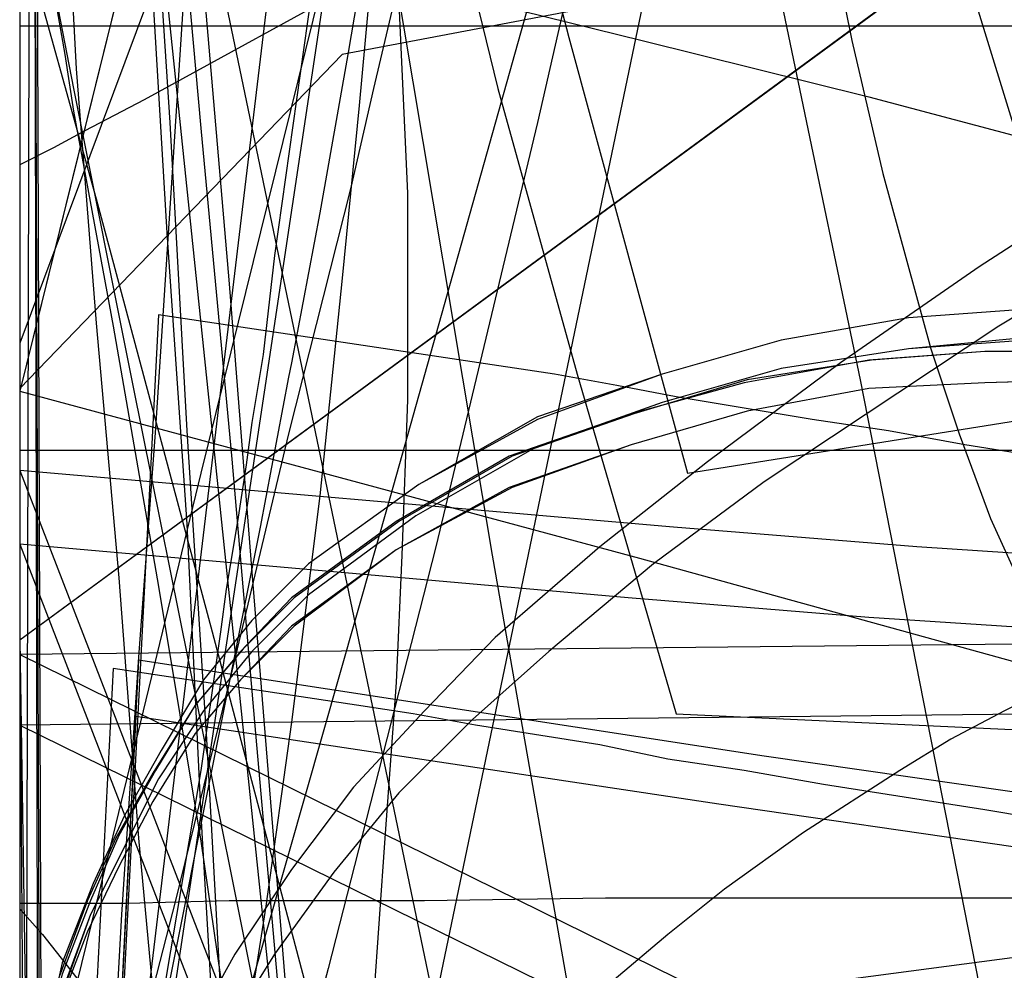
# Model space of a CAD drawing. Header units: millimetres. Extents: x 0 to 1298, y -1 to 755.
# Tile 153 of 179: x 0 to 35, y 72 to 105. Entities that reach past the tile are written whole.
import ezdxf

# ---------------------------------------------------------------- set-up
doc = ezdxf.new("R2010")
doc.units = ezdxf.units.MM
doc.layers.add('1', color=7, linetype='Continuous')

# ---------------------------------------------------------------- blocks, each defined once
blk = doc.blocks.new('PART002')
at = {"layer": '1'}
blk.add_lwpolyline([(0, 308.4), (0, 74), (3.8, 74), (7.4, 74.1), (14.3, 74.1), (20.7, 74.2), (38.2, 74.2), (49.2, 74.3), (76.7, 74.3), (91.1, 74.2), (105.8, 74.2), (135.8, 74), (166, 73.9), (185.4, 73.8), (204.5, 73.7), (223.5, 73.7), (279.8, 73.4)], dxfattribs=at)
blk = doc.blocks.new('PART004')
at = {"layer": '1'}
blk.add_lwpolyline([(15.3, 324), (0, 114.5), (28.1, 113.8), (28.3, 111.2), (28.5, 109), (29.4, 104.5), (30.5, 99.8), (32.2, 93.6), (33.2, 90.6), (34.3, 87.6), (36.3, 83.2), (38.6, 78.9), (41.3, 74.7), (42.8, 72.8), (44.4, 70.9)], dxfattribs=at)
blk = doc.blocks.new('PART009')
at = {"layer": '1'}
blk.add_lwpolyline([(195, 0), (195, 90), (0, 90), (0, 0)], close=True, dxfattribs=at)
blk = doc.blocks.new('PART010')
at = {"layer": '1'}
blk.add_lwpolyline([(108.3, 113.5), (97.6, 113.8), (87, 114.3), (76.3, 114.9), (67.8, 115.5), (59.4, 116.3), (45.2, 118.1), (37.5, 119.2), (33.7, 119.8), (29.9, 120.3), (9.9, 120.3), (0, 93.8), (0, 73.8), (0.8, 72.9), (1.6, 71.9), (3.3, 69.7)], dxfattribs=at)
blk = doc.blocks.new('PART012')
at = {"layer": '1'}
blk.add_lwpolyline([(251.4, 291.7), (195.7, 295.2), (145.5, 298.3), (127.4, 299.4), (109.2, 300.4), (91.1, 301.2), (80.7, 301.5), (73, 301.7), (57.8, 301.9), (42.4, 302), (31.8, 302.1), (21.1, 302.2), (10.7, 302.3), (5.7, 302.4), (0.8, 302.4), (0.2, 56.7), (0, 0), (81, 0), (295.2, 0)], dxfattribs=at)
blk = doc.blocks.new('PART013')
at = {"layer": '1'}
blk.add_lwpolyline([(54.1, 133.2), (0, 140.8), (29.3, 0.1), (81.9, 0)], close=True, dxfattribs=at)
blk = doc.blocks.new('PART014')
at = {"layer": '1'}
blk.add_lwpolyline([(3.2, 131.9), (3.9, 119.9), (4.6, 107.8), (5.2, 97.7), (5.9, 87.4), (6.4, 77.1), (7, 66.8), (7.6, 56.7), (8.2, 46.9), (8.7, 37.4), (9.2, 28.3), (17.3, 28), (25.2, 27.7), (40.5, 27.2), (59.2, 26.7), (78, 26.4), (87.8, 26.3), (103.5, 26.2), (128.9, 26.4), (154.2, 26.9), (179.5, 27.5)], dxfattribs=at)
blk = doc.blocks.new('PART015')
at = {"layer": '1'}
blk.add_lwpolyline([(36.3, 122.8), (34.3, 121.1), (32.2, 119.5), (30.1, 118), (25.4, 114.8), (20.5, 111.7), (16.5, 109.2), (12.4, 106.8), (4.4, 102.4), (2.3, 101.3), (1.2, 100.7), (0, 100.1), (0, 50.1), (11.4, 38.3), (255.3, 0)], dxfattribs=at)
blk = doc.blocks.new('PART016')
at = {"layer": '1'}
blk.add_lwpolyline([(26.2, 169.5), (13, 115.9), (6.4, 89.2), (3.2, 76), (0, 63)], dxfattribs=at)
blk = doc.blocks.new('PART017')
at = {"layer": '1'}
blk.add_lwpolyline([(20.7, 135.6), (25.2, 114.1), (29.7, 92.5), (33.9, 71.1), (36.3, 59), (38.5, 47.2), (40.6, 35.8), (41.7, 30.2), (42.7, 24.9), (43.7, 19.2), (44.8, 13.4), (45.4, 10.4), (46, 7.1), (46.7, 3.7), (47.3, 0), (85.7, 11.9), (91.8, 12.9), (97.7, 13.8), (103.4, 14.7), (109, 15.5)], dxfattribs=at)
blk = doc.blocks.new('PART019')
at = {"layer": '1'}
blk.add_lwpolyline([(86.4, 124), (75.5, 119.2), (64.7, 114.2), (54.1, 108.7), (43.8, 102.9), (33.9, 96.5), (29, 93.1), (24.3, 89.6), (20.5, 86.6), (16.8, 83.4), (14.3, 80.8), (11.8, 78.1), (9.6, 75.2), (7.6, 72.2), (6, 69.3)], dxfattribs=at)
blk = doc.blocks.new('PART021')
at = {"layer": '1'}
blk.add_lwpolyline([(13.3, 123.5), (13.2, 120.4), (12.9, 114.7), (12.7, 109.9), (12, 102.2), (11.4, 96.1), (10.6, 88.4), (9.6, 80.4), (8.7, 73.9), (7.8, 68.2), (6.4, 59.8), (5.4, 53.6), (4.9, 50.6), (4.4, 47.8), (1, 27.7), (72.1, 0), (155.4, 73.8), (149, 90), (147.6, 93.8), (145.4, 99.3), (141.4, 109.9), (139, 116.3), (136.8, 122.7)], dxfattribs=at)
blk = doc.blocks.new('PART022')
at = {"layer": '1'}
blk.add_lwpolyline([(4.2, 134.5), (5.1, 122.1), (6.3, 108.8), (7.4, 95.9), (8.2, 85.7), (9.4, 70.9)], dxfattribs=at)
blk = doc.blocks.new('PART023')
at = {"layer": '1'}
blk.add_lwpolyline([(162, 0), (162, 207.1), (0, 207.1), (0, 0)], close=True, dxfattribs=at)
blk = doc.blocks.new('PART024')
at = {"layer": '1'}
blk.add_lwpolyline([(80.1, 0), (80.1, 182), (0, 182), (0, 0)], close=True, dxfattribs=at)
blk = doc.blocks.new('PART025')
at = {"layer": '1'}
blk.add_lwpolyline([(248.5, 235.3), (234.2, 236.1), (219.9, 236.8), (188.7, 238.8), (170, 239.6), (151.3, 240), (115.7, 240.4), (97.4, 240.9), (88.2, 241.1), (70.5, 241.1), (61.7, 240.9), (24.9, 240.9), (0, 32.9), (29.7, 29.2), (39.1, 28.1), (59.6, 25.6), (88.7, 22.3), (117.9, 19.1), (168.3, 13.8), (217.6, 8.7), (237.1, 6.7), (246.8, 5.7)], dxfattribs=at)
blk = doc.blocks.new('PART026')
at = {"layer": '1'}
blk.add_lwpolyline([(3.9, 124.4), (4.6, 112.4), (5.3, 101.6), (5.9, 90.7), (6.6, 79.8), (7.2, 68.9), (7.8, 58.3), (8.4, 47.9), (9, 37.9), (9.2, 33), (9.5, 28.4), (14.4, 28.2), (19.7, 28), (30.6, 27.6), (37, 27.4), (43.3, 27.2), (64.1, 26.7), (84.9, 26.3), (105.9, 26.4), (126.8, 26.7), (147.8, 27.3), (168.7, 28)], dxfattribs=at)
blk = doc.blocks.new('PART027')
at = {"layer": '1'}
blk.add_lwpolyline([(105, 0), (105, 105), (0, 105), (0, 0)], close=True, dxfattribs=at)
blk = doc.blocks.new('PART028')
at = {"layer": '1'}
blk.add_lwpolyline([(103.2, 159.1), (0, 83.3), (0.1, 70.3), (112.5, 9.5), (130.1, 0), (133.9, 4.6), (137.3, 8.8), (141.1, 13), (143.3, 14.9), (145.6, 16.8), (150.3, 20.3), (155.5, 23.6), (159, 25.6), (162.6, 27.3)], dxfattribs=at)
blk = doc.blocks.new('PART029')
at = {"layer": '1'}
blk.add_lwpolyline([(30.4, 214.9), (27.3, 202.5), (24.3, 190), (21.2, 177.6), (18.1, 165.3), (15.2, 153.3), (13.3, 145.9), (11.5, 138.6), (9.7, 131.4), (7.9, 124), (6, 116.5), (4.1, 108.7), (0, 92.1), (21.9, 86.2), (44, 80.1), (65.5, 74.1), (87.1, 68.3), (99.6, 65.2), (112.2, 62.2), (137.2, 56.2), (160.3, 50.3), (171.9, 47.2)], dxfattribs=at)
blk = doc.blocks.new('PART030')
at = {"layer": '1'}
blk.add_lwpolyline([(70, 0), (70, 140), (0, 140), (0, 0)], close=True, dxfattribs=at)
blk = doc.blocks.new('PART031')
at = {"layer": '1'}
blk.add_lwpolyline([(2.6, 124.5), (2, 120.9), (1.8, 119.9), (1.6, 118.7), (1.3, 117.2), (0.9, 115.3), (0.5, 112.9), (0.3, 111.6), (0, 110.1), (7, 108.3), (14.3, 106.4), (22, 104.5), (30, 102.5), (38.3, 100.3), (46.9, 98.2), (55.6, 95.9), (64.5, 93.6), (82.7, 88.9), (101, 84.1), (119.3, 79.1)], dxfattribs=at)
blk = doc.blocks.new('PART032')
at = {"layer": '1'}
blk.add_lwpolyline([(0, 344.5), (0.1, 287.9), (0.7, 38.6), (26.4, 38.6), (34.5, 38.5), (45.4, 38.5), (56.5, 38.4), (79, 38.6), (95.1, 39.1), (111, 39.9), (126.9, 40.9), (142.7, 41.9), (167.3, 43.5), (191.8, 45.1), (219, 47.1), (246.2, 49), (267.4, 50.2), (288.6, 51.5), (309.8, 52.9), (320.5, 53.5), (331.1, 54), (346, 54.4), (360.8, 54.5), (385.1, 54.4)], dxfattribs=at)
blk = doc.blocks.new('PART033')
at = {"layer": '1'}
blk.add_lwpolyline([(70, 0), (70, 200), (0, 200), (0, 0)], close=True, dxfattribs=at)
blk = doc.blocks.new('PART034')
at = {"layer": '1'}
blk.add_lwpolyline([(70, 200), (0, 200), (0, 0), (70, 0)], close=True, dxfattribs=at)
blk = doc.blocks.new('PART037')
at = {"layer": '1'}
blk.add_lwpolyline([(249.9, 254), (221.8, 253.7), (193.7, 253.6), (165.4, 253.5), (136.6, 253.5), (114.1, 253.4), (91.6, 253.4), (80.6, 253.3), (38, 253.3), (32.4, 253.4), (20.6, 253.4), (14.2, 253.5), (3.8, 253.5), (0, 253.6), (0, 45.1), (13.5, 45.1), (20, 45.2), (84.6, 45.2), (118.6, 45.1), (154.5, 44.8), (190.2, 44.5), (238.2, 44.2), (284.3, 43.6)], dxfattribs=at)
blk = doc.blocks.new('PART038')
at = {"layer": '1'}
blk.add_lwpolyline([(250.7, 149.3), (11.4, 104), (0, 92.2), (0, 42.2)], dxfattribs=at)
blk = doc.blocks.new('PART039')
at = {"layer": '1'}
blk.add_lwpolyline([(26.3, 135.2), (19.7, 111.9), (13.1, 88.4), (6.5, 65.2)], dxfattribs=at)
blk = doc.blocks.new('PART040')
at = {"layer": '1'}
blk.add_lwpolyline([(54.2, 7.6), (81.9, 140.9), (29.3, 140.8), (0, 0)], close=True, dxfattribs=at)
blk = doc.blocks.new('PART042')
at = {"layer": '1'}
blk.add_lwpolyline([(250.1, 263.5), (0, 263.5), (0.2, 206.8), (0.9, 8.4), (5.3, 8.5), (10.2, 8.5), (15.3, 8.6), (20.6, 8.7), (37.1, 9), (42.5, 9.2), (51.2, 9.4), (59.7, 9.7), (77.9, 10.8), (80.8, 11), (96.1, 12.3), (114.5, 14.1), (132.8, 16), (173.3, 20.5), (218.2, 25.5), (253.2, 29.4)], dxfattribs=at)
blk = doc.blocks.new('PART043')
at = {"layer": '1'}
blk.add_lwpolyline([(0, 156), (15.2, 9.9), (25.8, 10.2), (36.8, 10.6), (47.9, 11), (59, 11.3), (74.7, 11.8), (94.6, 12.6), (95.6, 12.6), (113.7, 13.2), (132.8, 14), (152.5, 15), (172.2, 16.2)], dxfattribs=at)
blk = doc.blocks.new('PART045')
at = {"layer": '1'}
blk.add_lwpolyline([(97.6, 124.3), (88.3, 120.6), (79.1, 116.8), (69.9, 112.9), (60.8, 108.7), (51.9, 104.2), (43.1, 99.5), (34.6, 94.4), (26.3, 88.9), (22.4, 86), (18.7, 82.9), (16, 80.5), (13.4, 77.9), (11.1, 75.1), (9, 72.2), (7.2, 69.3)], dxfattribs=at)
blk = doc.blocks.new('PART046')
at = {"layer": '1'}
blk.add_lwpolyline([(108.1, 92.3), (98.2, 91.6), (82, 90.8), (75.2, 90.4), (71.8, 90.1), (68.4, 89.6), (64.7, 89.1), (60.9, 88.4), (56.9, 87.8), (53, 87), (49.4, 86.2), (45.8, 85.2), (42.5, 84.2), (40.8, 83.6), (39.2, 83), (34.8, 80.8), (32.9, 79.8), (31.1, 78.7), (27.7, 76.5), (24.9, 74.5), (22.9, 72.9), (21, 71.3)], dxfattribs=at)
blk = doc.blocks.new('PART047')
at = {"layer": '1'}
blk.add_lwpolyline([(80.2, 0), (80.2, 182), (0, 182), (0, 0)], close=True, dxfattribs=at)
blk = doc.blocks.new('PART048')
at = {"layer": '1'}
blk.add_lwpolyline([(4.3, 124.9), (5.3, 113.6), (6.4, 101.4), (7.5, 89.7), (8.3, 80.4), (9.5, 66.8)], dxfattribs=at)
blk = doc.blocks.new('PART049')
at = {"layer": '1'}
blk.add_lwpolyline([(0.9, 130.5), (1.1, 121.7), (1.5, 112.8), (2, 103.5), (2.7, 94.5), (3.5, 85.5), (4.2, 76.3), (4.9, 68.7)], dxfattribs=at)
blk = doc.blocks.new('PART050')
at = {"layer": '1'}
blk.add_lwpolyline([(18.3, 126.7), (16.1, 117.4), (13.8, 108.3), (12.5, 102.8), (11.7, 99.3), (9.5, 90.6), (7.5, 82.2), (5.5, 74.1), (3.5, 66.3)], dxfattribs=at)
blk = doc.blocks.new('PART051')
at = {"layer": '1'}
blk.add_lwpolyline([(10.5, 123.1), (11.3, 119), (12.4, 113.2), (13, 109.4), (13.4, 105.8), (13.7, 99.1), (13.7, 91.8), (13.5, 86.3), (13.3, 81.8), (12.9, 76.3), (12.5, 70.6), (12, 65.8), (11.6, 61.7), (10.9, 55.6), (10.3, 51), (7.5, 27.5), (78.1, 0), (153.6, 70.2)], dxfattribs=at)
blk = doc.blocks.new('PART052')
at = {"layer": '1'}
blk.add_lwpolyline([(169.8, 171), (157, 172.2), (141.5, 173.5), (126, 174.4), (111.3, 175), (96.7, 175.7), (81.6, 176.6), (66.4, 177.3), (54.8, 177.8), (43.3, 178.1), (37.6, 178.2), (32.1, 178.2), (26.7, 178.3), (21.6, 178.4), (0, 34.6), (24.9, 31), (39, 29), (49.8, 27.4), (74.2, 24.1), (98.6, 21), (140.8, 15.7), (182, 10.6)], dxfattribs=at)
blk = doc.blocks.new('PART053')
at = {"layer": '1'}
blk.add_lwpolyline([(103.3, 159.1), (0, 83.3), (0.2, 70.3), (112.6, 9.5), (130.2, 0), (133.9, 4.6), (137.4, 8.8), (139.2, 10.9), (141.2, 13), (145.7, 16.8), (150.4, 20.3), (155.5, 23.6), (159.1, 25.6), (162.7, 27.3)], dxfattribs=at)
blk = doc.blocks.new('PART054')
at = {"layer": '1'}
blk.add_lwpolyline([(7, 123.4), (6.4, 115.4), (4.8, 90.8), (4.2, 82.7), (3.6, 73.6), (2.6, 55.6)], dxfattribs=at)
blk = doc.blocks.new('PART055')
at = {"layer": '1'}
blk.add_lwpolyline([(261.6, 284.5), (0, 284.5), (0.2, 227.9), (0.9, 25.8), (9.5, 26), (17.8, 26.1), (34.3, 26.5), (52.6, 27.1), (71, 28.2), (84.2, 29.2), (97.3, 30.5), (123.5, 33.2), (143.7, 35.4), (163.9, 37.7), (186.4, 40.3), (208.8, 42.9), (226.2, 44.7), (243.7, 46.5)], dxfattribs=at)
blk = doc.blocks.new('PART057')
at = {"layer": '1'}
blk.add_lwpolyline([(0.9, 222.9), (2, 204), (3.4, 184.8), (5.2, 165.9), (9.9, 128.2), (13.2, 107.2), (16.7, 86.3), (21.3, 60), (44.7, 63.8), (58.6, 65.8), (72.2, 67.6), (79, 68.4), (85.9, 69), (99.7, 69.9), (113.6, 70.1), (125.5, 69.7), (137.2, 68.6), (142.9, 67.8), (148.6, 66.7), (154.2, 65.3), (156.8, 64.6), (159.4, 63.7), (164.7, 61.8)], dxfattribs=at)
blk = doc.blocks.new('PART059')
at = {"layer": '1'}
blk.add_lwpolyline([(231.3, 92.5), (37.7, 92.5), (34.1, 92.4), (30, 92.2), (25.7, 91.4), (21.6, 90.2), (17.3, 88.7), (13.3, 86.5), (9.6, 83.8), (7.8, 81.9), (6.2, 80), (4.7, 77.6), (3.5, 75.3), (2.4, 73), (1.4, 70.4), (0.8, 67.8), (0.3, 65.2), (0.1, 63), (0, 60.7), (0, 15), (0, 0), (269, 0)], dxfattribs=at)
blk = doc.blocks.new('PART060')
at = {"layer": '1'}
blk.add_lwpolyline([(0.1, 215.2), (52.3, 45.7), (62, 48.2), (93, 56.2), (108.6, 59.9), (124.4, 63.3), (140.3, 66.2), (156.6, 68.5), (166.3, 69.5)], dxfattribs=at)
blk = doc.blocks.new('PART061')
at = {"layer": '1'}
blk.add_lwpolyline([(107.4, 74.3), (105.2, 74.5), (97.3, 75.4), (89, 76.4), (80.7, 77.5), (78.4, 77.8), (3.5, 67.9)], dxfattribs=at)
blk = doc.blocks.new('PART063')
at = {"layer": '1'}
blk.add_lwpolyline([(268.9, 139.8), (26.9, 139.8), (21.6, 116.1), (18.3, 101.6), (14.7, 86.6), (12.1, 76.4), (10.9, 71.7), (6.8, 56.1), (2.6, 40.9), (0, 31.2), (174, 0)], dxfattribs=at)
blk = doc.blocks.new('PART067')
at = {"layer": '1'}
blk.add_lwpolyline([(114.7, 79.2), (105.4, 80.1), (95.8, 81.3), (86.1, 82.4), (76.1, 83.6), (74, 83.8), (73.1, 84), (70.7, 84.3), (69, 84.5), (66.7, 84.8), (57, 86.4), (51.6, 87.3), (45.4, 88.3), (39.1, 89.3), (33.4, 90.2), (30.7, 90.7), (28, 91.1), (23.2, 91.9), (21.1, 92.3), (18.9, 92.7), (4.9, 94.8), (0, 0)], dxfattribs=at)
blk = doc.blocks.new('PART071')
at = {"layer": '1'}
blk.add_lwpolyline([(174, 139.7), (0, 108.6), (2.7, 98.9), (6.8, 83.6), (10.9, 68.1), (12.1, 63.3), (14.7, 53.1), (18.3, 38.2), (21.6, 23.6), (26.9, 0), (268.9, 0)], dxfattribs=at)
blk = doc.blocks.new('PART072')
at = {"layer": '1'}
blk.add_lwpolyline([(245.1, 92.9), (240.7, 93.6), (236.5, 94), (35.6, 94), (31.4, 93.6), (26.9, 92.9), (22.7, 91.7), (18.2, 90.1), (14, 87.7), (10.2, 84.9), (8.2, 82.9), (6.5, 80.8), (4.9, 78.4), (2.5, 73.6), (1.5, 70.9), (0.8, 68.1), (0.3, 65.4), (0.1, 62.8), (0, 60.7), (0, 15), (0, 0), (272, 0)], dxfattribs=at)
blk = doc.blocks.new('PART073')
at = {"layer": '1'}
blk.add_lwpolyline([(231.3, 92.5), (37.8, 92.5), (34.1, 92.4), (30, 92.2), (25.7, 91.4), (21.6, 90.2), (17.4, 88.7), (13.3, 86.5), (9.7, 83.8), (7.8, 81.9), (6.2, 80), (4.7, 77.6), (3.5, 75.3), (2.4, 73), (1.4, 70.4), (0.8, 67.8), (0.3, 65.2), (0.2, 63), (0, 60.7), (0, 15), (0, 0), (269, 0)], dxfattribs=at)
blk = doc.blocks.new('PART074')
at = {"layer": '1'}
blk.add_lwpolyline([(245.1, 92.9), (240.7, 93.6), (236.5, 93.9), (232.8, 94), (39.3, 94), (35.6, 93.9), (31.4, 93.6), (26.9, 92.9), (22.7, 91.7), (18.2, 90.1), (14, 87.7), (10.2, 84.9), (8.2, 82.9), (6.5, 80.8), (4.9, 78.4), (2.5, 73.6), (1.5, 70.8), (0.8, 68.1), (0.3, 65.4), (0.1, 62.8), (0, 60.7), (0, 15), (0, 0), (272, 0)], dxfattribs=at)
blk = doc.blocks.new('PART075')
at = {"layer": '1'}
blk.add_lwpolyline([(70.9, 71.6), (61.6, 72.9), (54.5, 74), (53.3, 74.2), (52.2, 74.4), (45.6, 75.4), (40.7, 76.2), (34.1, 77.3), (28.4, 78.2), (25.6, 78.7), (22.9, 79.1), (20.5, 79.6), (16.1, 80.3), (13.9, 80.7), (11.9, 81), (3.3, 82.3), (1.4, 45.4)], dxfattribs=at)
blk = doc.blocks.new('PART078')
at = {"layer": '1'}
blk.add_lwpolyline([(91, 70.6), (80.5, 71.9), (78.3, 72.1), (76.3, 72.4), (74.2, 72.6), (64.6, 73.8), (59.1, 74.5), (48.3, 76), (36.7, 77.7), (26.3, 79.2), (4.2, 82.6), (0, 0.2)], dxfattribs=at)
blk = doc.blocks.new('PART079')
at = {"layer": '1'}
blk.add_lwpolyline([(169.1, 157.1), (0, 112.6), (1.9, 102.8), (4, 92.3), (6.3, 80.9), (8.5, 69.9), (9.5, 64.5), (9.6, 64), (10.6, 58.8), (11.6, 53.2), (12.9, 45.2), (14.2, 37.3), (15.3, 29.3), (16, 22.8), (16.6, 16.1), (18.1, 0), (505.7, 0)], dxfattribs=at)
blk = doc.blocks.new('PART081')
at = {"layer": '1'}
blk.add_lwpolyline([(13.6, 128.2), (16.4, 116.2), (19.4, 104.6), (23.6, 89.2), (40.5, 91.9), (47.6, 92.9), (54.9, 93.9), (67.5, 95.2), (80, 95.8), (92.6, 95.5), (102.4, 94.5), (112.2, 92.8), (121.9, 90.4), (126.6, 89), (131.2, 87.3), (140.2, 83.5), (148.7, 78.8), (154, 75.1), (159.2, 71), (164, 66.5)], dxfattribs=at)
blk = doc.blocks.new('PART084')
at = {"layer": '1'}
blk.add_lwpolyline([(505.6, 157.1), (18.1, 157.1), (16.6, 141.1), (16, 134.4), (15.3, 127.8), (14.2, 119.9), (12.9, 111.9), (11.6, 104), (10.6, 98.4), (9.6, 93.1), (9.5, 92.6), (8.5, 87.3), (4, 64.8), (1.9, 54.4), (0, 44.5), (169.1, 0)], dxfattribs=at)
blk = doc.blocks.new('PART088')
at = {"layer": '1'}
blk.add_lwpolyline([(245.1, 93.5), (34.1, 93.5), (30.1, 93.2), (25.7, 92.5), (21.7, 91.3), (17.4, 89.8), (13.4, 87.5), (9.7, 84.8), (7.9, 83), (6.2, 81), (4.8, 78.7), (3.5, 76.4), (2.5, 74.1), (1.5, 71.5), (0.8, 68.8), (0.3, 66.3), (0.2, 64.5), (0, 61.7), (0, 16), (0, 0), (279.2, 0)], dxfattribs=at)
blk = doc.blocks.new('PART089')
at = {"layer": '1'}
blk.add_lwpolyline([(246.7, 95), (35.6, 95), (31.4, 94.7), (26.9, 93.9), (22.7, 92.7), (18.3, 91.2), (14.1, 88.8), (10.2, 86), (8.2, 84), (6.5, 81.9), (5, 79.4), (3.7, 77.1), (2.6, 74.7), (1.5, 71.9), (0.9, 69.2), (0.4, 66.5), (0.2, 64.8), (0, 61.7), (0, 16), (0, 0), (282.2, 0)], dxfattribs=at)
blk = doc.blocks.new('PART090')
at = {"layer": '1'}
blk.add_lwpolyline([(246.7, 95), (35.6, 95), (31.4, 94.7), (26.9, 93.9), (22.7, 92.7), (18.3, 91.1), (14.1, 88.8), (10.2, 86), (8.2, 84), (6.5, 81.9), (5, 79.4), (3.7, 77.1), (2.6, 74.7), (1.5, 71.9), (0.9, 69.2), (0.4, 66.4), (0.2, 64.8), (0, 61.7), (0, 16), (0, 0), (282.2, 0)], dxfattribs=at)
blk = doc.blocks.new('PART091')
at = {"layer": '1'}
blk.add_lwpolyline([(69.2, 71.3), (63.1, 72.1), (57.5, 72.7), (46.7, 74.3), (35.1, 76), (24.7, 77.5), (4.1, 80.6), (0, 0.2)], dxfattribs=at)
blk = doc.blocks.new('PART092')
at = {"layer": '1'}
blk.add_lwpolyline([(245, 93.5), (34.1, 93.5), (30, 93.2), (25.6, 92.4), (21.6, 91.3), (17.3, 89.8), (13.3, 87.5), (9.6, 84.8), (7.8, 82.9), (6.2, 81), (4.7, 78.6), (3.4, 76.3), (2.4, 74.1), (1.4, 71.4), (0.7, 68.8), (0.3, 66.2), (0.1, 64.4), (0, 61.7), (0, 16), (0, 0), (279.1, 0)], dxfattribs=at)
blk = doc.blocks.new('PART096')
at = {"layer": '1'}
blk.add_lwpolyline([(10.7, 131.3), (12.4, 122.3), (14.3, 113.4), (16.9, 102.8), (19.7, 92.7), (23.2, 80.7), (38.1, 80), (44.9, 79.7), (50.9, 79.4), (61.4, 78.7), (71.7, 77.8), (82.1, 76.8), (91.4, 75.5), (100.6, 73.9), (109.8, 71.8), (114.2, 70.7), (118.6, 69.4), (127.3, 66.3), (135.5, 62.6), (140.7, 59.6), (145.8, 56.2), (150.6, 52.5), (155.1, 48.6), (163.1, 39.7)], dxfattribs=at)
blk = doc.blocks.new('PART098')
at = {"layer": '1'}
blk.add_lwpolyline([(12.3, 123.6), (11.4, 114.9), (10.3, 106.1), (9, 96.9), (8.6, 93.4), (8.2, 91), (8, 89.5), (7.7, 87.5), (7.3, 85.1), (7.1, 83.6), (6.4, 78.7), (4.9, 69.8), (3.3, 60.6), (1.9, 53), (1.6, 51), (0, 42.1), (147.6, 0)], dxfattribs=at)
blk = doc.blocks.new('PART099')
at = {"layer": '1'}
blk.add_lwpolyline([(140, 84.8), (131.5, 84.1), (122.3, 83.5), (113.6, 83), (103.4, 82.4), (93.5, 81.9), (73.8, 81.5), (54.8, 80.9), (0, 80.3), (39, 61.1), (45.7, 57.6), (52.6, 53.8), (59.3, 49.9), (66.2, 45.7), (72.7, 41.8), (78.8, 37.7), (85.6, 33.3), (93.9, 27.5), (102.8, 20.7), (106.3, 18), (110.1, 14.9), (114.9, 10.9), (128, 0), (161.5, 86.7)], close=True, dxfattribs=at)
blk = doc.blocks.new('PART100')
at = {"layer": '1'}
blk.add_lwpolyline([(147.6, 155), (0, 112.9), (1.6, 104), (1.9, 102), (3.3, 94.4), (4.9, 85.2), (6.4, 76.2), (7.1, 71.4), (7.3, 69.9), (7.7, 67.5), (8, 65.5), (8.2, 64), (8.6, 61.6), (9, 58.1), (10.3, 48.9), (11.4, 40.1), (12.3, 31.4), (12.8, 24.2), (13.3, 17.1), (14.1, 0), (455.5, 0)], dxfattribs=at)
blk = doc.blocks.new('PART102')
at = {"layer": '1'}
blk.add_lwpolyline([(33.5, 0), (46.6, 10.9), (51.4, 14.8), (55.2, 18), (58.7, 20.7), (67.6, 27.5), (75.9, 33.3), (82.7, 37.7), (88.8, 41.8), (95.3, 45.7), (102.2, 49.9), (108.9, 53.8), (115.8, 57.6), (122.5, 61.1), (161.5, 80.3), (106.7, 80.9), (87.7, 81.5), (68, 81.9), (58.1, 82.4), (47.9, 83), (39.2, 83.5), (30, 84.1), (21.5, 84.8), (0, 86.7)], close=True, dxfattribs=at)
blk = doc.blocks.new('PART107')
at = {"layer": '1'}
blk.add_lwpolyline([(267.3, 0), (267.3, 160.9), (0, 160.9), (0, 0), (133.7, 0)], close=True, dxfattribs=at)
blk = doc.blocks.new('PART109')
at = {"layer": '1'}
blk.add_lwpolyline([(264.2, 0), (264.2, 159.3), (0, 159.3), (0, 0), (132.1, 0)], close=True, dxfattribs=at)
blk = doc.blocks.new('PART110')
at = {"layer": '1'}
blk.add_lwpolyline([(264.2, 0), (264.2, 159.4), (0, 159.4), (0, 0), (132.1, 0)], close=True, dxfattribs=at)
blk = doc.blocks.new('PART111')
at = {"layer": '1'}
blk.add_lwpolyline([(267.2, 0), (267.2, 160.8), (0, 160.8), (0, 0), (133.6, 0)], close=True, dxfattribs=at)
blk = doc.blocks.new('PART112')
at = {"layer": '1'}
blk.add_lwpolyline([(143.3, 87.3), (134.7, 86.5), (125.6, 85.9), (116.9, 85.4), (106.7, 84.9), (96.8, 84.4), (77.1, 83.9), (58, 83.4), (0, 82.8), (41.6, 62.3), (48.3, 58.8), (55.1, 55), (68.7, 47), (75.2, 43), (81.5, 38.8), (88.1, 34.5), (92, 31.7), (96.3, 28.7), (104.1, 22.8), (108.7, 19.3), (113, 15.7), (116.9, 12.5), (131.9, 0), (166.5, 89.3)], close=True, dxfattribs=at)
blk = doc.blocks.new('PART113')
at = {"layer": '1'}
blk.add_lwpolyline([(108.4, 83.4), (89.4, 84), (69.6, 84.4), (59.7, 84.9), (49.5, 85.5), (40.8, 86), (31.7, 86.6), (23.1, 87.3), (0, 89.3), (34.5, 0), (49.5, 12.5), (53.4, 15.7), (57.8, 19.3), (62.3, 22.8), (70.1, 28.7), (74.4, 31.8), (78.3, 34.5), (84.9, 38.8), (91.2, 43), (97.8, 47), (104.5, 51.1), (111.3, 55)], dxfattribs=at)
blk = doc.blocks.new('PART114')
at = {"layer": '1'}
blk.add_lwpolyline([(0, 308.4), (0, 74), (3.8, 74), (7.4, 74.1), (14.3, 74.1), (20.7, 74.2), (38.2, 74.2), (49.2, 74.3), (76.7, 74.3), (91.1, 74.2), (105.8, 74.2), (135.8, 74), (166, 73.9), (185.4, 73.8), (204.5, 73.7), (223.5, 73.7), (279.8, 73.4)], dxfattribs=at)
blk = doc.blocks.new('PART115')
at = {"layer": '1'}
blk.add_lwpolyline([(15.3, 324), (0, 114.5), (28.1, 113.8), (28.3, 111.2), (28.5, 109), (29.4, 104.5), (30.5, 99.8), (32.2, 93.6), (33.2, 90.6), (34.3, 87.6), (36.3, 83.2), (38.6, 78.9), (41.3, 74.7), (42.8, 72.8), (44.4, 70.9)], dxfattribs=at)
blk = doc.blocks.new('PART118')
at = {"layer": '1'}
blk.add_lwpolyline([(108.3, 113.5), (97.6, 113.8), (87, 114.3), (76.3, 114.9), (67.8, 115.5), (59.4, 116.3), (45.2, 118.1), (37.5, 119.2), (33.7, 119.8), (29.9, 120.3), (9.9, 120.3), (0, 93.8), (0, 73.8), (0.8, 72.9), (1.6, 71.9), (3.3, 69.7)], dxfattribs=at)
blk = doc.blocks.new('PART120')
at = {"layer": '1'}
blk.add_lwpolyline([(251.4, 291.7), (195.7, 295.2), (145.5, 298.3), (127.4, 299.4), (109.2, 300.4), (91.1, 301.2), (80.7, 301.5), (73, 301.7), (57.8, 301.9), (42.4, 302), (31.8, 302.1), (21.1, 302.2), (10.7, 302.3), (5.7, 302.4), (0.8, 302.4), (0.2, 56.7), (0, 0), (81, 0), (295.2, 0)], dxfattribs=at)
blk = doc.blocks.new('PART121')
at = {"layer": '1'}
blk.add_lwpolyline([(54.1, 133.2), (0, 140.8), (29.3, 0.1), (81.9, 0)], close=True, dxfattribs=at)
blk = doc.blocks.new('PART122')
at = {"layer": '1'}
blk.add_lwpolyline([(3.2, 131.9), (3.9, 119.9), (4.6, 107.8), (5.2, 97.7), (5.9, 87.4), (6.4, 77.1), (7, 66.8), (7.6, 56.7), (8.2, 46.9), (8.7, 37.4), (9.2, 28.3), (17.3, 28), (25.2, 27.7), (40.5, 27.2), (59.2, 26.7), (78, 26.4), (87.8, 26.3), (103.5, 26.2), (128.9, 26.4), (154.2, 26.9), (179.5, 27.5)], dxfattribs=at)
blk = doc.blocks.new('PART123')
at = {"layer": '1'}
blk.add_lwpolyline([(36.3, 122.8), (34.3, 121.1), (32.2, 119.5), (30.1, 118), (25.4, 114.8), (20.5, 111.7), (16.5, 109.2), (12.4, 106.8), (4.4, 102.4), (2.3, 101.3), (1.2, 100.7), (0, 100.1), (0, 50.1), (11.4, 38.3), (255.3, 0)], dxfattribs=at)
blk = doc.blocks.new('PART124')
at = {"layer": '1'}
blk.add_lwpolyline([(26.2, 169.5), (13, 115.9), (6.4, 89.2), (3.2, 76), (0, 63)], dxfattribs=at)
blk = doc.blocks.new('PART125')
at = {"layer": '1'}
blk.add_lwpolyline([(20.7, 135.6), (25.2, 114.1), (29.7, 92.5), (33.9, 71.1), (36.3, 59), (38.5, 47.2), (40.6, 35.8), (41.7, 30.2), (42.7, 24.9), (43.7, 19.2), (44.8, 13.4), (45.4, 10.4), (46, 7.1), (46.7, 3.7), (47.3, 0), (85.7, 11.9), (91.8, 12.9), (97.7, 13.8), (103.4, 14.7), (109, 15.5)], dxfattribs=at)
blk = doc.blocks.new('PART127')
at = {"layer": '1'}
blk.add_lwpolyline([(86.4, 124), (75.5, 119.2), (64.7, 114.2), (54.1, 108.7), (43.8, 102.9), (33.9, 96.5), (29, 93.1), (24.3, 89.6), (20.5, 86.6), (16.8, 83.4), (14.3, 80.8), (11.8, 78.1), (9.6, 75.2), (7.6, 72.2), (6, 69.3)], dxfattribs=at)
blk = doc.blocks.new('PART129')
at = {"layer": '1'}
blk.add_lwpolyline([(13.3, 123.5), (13.2, 120.4), (12.9, 114.7), (12.7, 109.9), (12, 102.2), (11.4, 96.1), (10.6, 88.4), (9.6, 80.4), (8.7, 73.9), (7.8, 68.2), (6.4, 59.8), (5.4, 53.6), (4.9, 50.6), (4.4, 47.8), (1, 27.7), (72.1, 0), (155.4, 73.8), (149, 90), (147.6, 93.8), (145.4, 99.3), (141.4, 109.9), (139, 116.3), (136.8, 122.7)], dxfattribs=at)
blk = doc.blocks.new('PART130')
at = {"layer": '1'}
blk.add_lwpolyline([(4.2, 134.5), (5.1, 122.1), (6.3, 108.8), (7.4, 95.9), (8.2, 85.7), (9.4, 70.9)], dxfattribs=at)
blk = doc.blocks.new('PART131')
at = {"layer": '1'}
blk.add_lwpolyline([(80.1, 0), (80.1, 182), (0, 182), (0, 0)], close=True, dxfattribs=at)
blk = doc.blocks.new('PART132')
at = {"layer": '1'}
blk.add_lwpolyline([(248.5, 235.3), (234.2, 236.1), (219.9, 236.8), (188.7, 238.8), (170, 239.6), (151.3, 240), (115.7, 240.4), (97.4, 240.9), (88.2, 241.1), (70.5, 241.1), (61.7, 240.9), (24.9, 240.9), (0, 32.9), (29.7, 29.2), (39.1, 28.1), (59.6, 25.6), (88.7, 22.3), (117.9, 19.1), (168.3, 13.8), (217.6, 8.7), (237.1, 6.7), (246.8, 5.7)], dxfattribs=at)
blk = doc.blocks.new('PART133')
at = {"layer": '1'}
blk.add_lwpolyline([(3.9, 124.4), (4.6, 112.4), (5.3, 101.6), (5.9, 90.7), (6.6, 79.8), (7.2, 68.9), (7.8, 58.3), (8.4, 47.9), (9, 37.9), (9.2, 33), (9.5, 28.4), (14.4, 28.2), (19.7, 28), (30.6, 27.6), (37, 27.4), (43.3, 27.2), (64.1, 26.7), (84.9, 26.3), (105.9, 26.4), (126.8, 26.7), (147.8, 27.3), (168.7, 28)], dxfattribs=at)
blk = doc.blocks.new('PART134')
at = {"layer": '1'}
blk.add_lwpolyline([(103.2, 159.1), (0, 83.3), (0.1, 70.3), (112.5, 9.5), (130.1, 0), (133.9, 4.6), (137.3, 8.8), (141.1, 13), (143.3, 14.9), (145.6, 16.8), (150.3, 20.3), (155.5, 23.6), (159, 25.6), (162.6, 27.3)], dxfattribs=at)
blk = doc.blocks.new('PART135')
at = {"layer": '1'}
blk.add_lwpolyline([(30.4, 214.9), (27.3, 202.5), (24.3, 190), (21.2, 177.6), (18.1, 165.3), (15.2, 153.3), (13.3, 145.9), (11.5, 138.6), (9.7, 131.4), (7.9, 124), (6, 116.5), (4.1, 108.7), (2.1, 100.6), (0, 92.1), (21.9, 86.2), (44, 80.1), (65.5, 74.1), (87.1, 68.3), (99.6, 65.2), (112.2, 62.2), (137.2, 56.2), (160.3, 50.3), (171.9, 47.2)], dxfattribs=at)
blk = doc.blocks.new('PART136')
at = {"layer": '1'}
blk.add_lwpolyline([(2.6, 124.5), (2, 120.9), (1.8, 119.9), (1.6, 118.7), (1.3, 117.2), (0.9, 115.3), (0.5, 112.9), (0.3, 111.6), (0, 110.1), (7, 108.3), (14.3, 106.4), (22, 104.5), (30, 102.5), (38.3, 100.3), (46.9, 98.2), (55.6, 95.9), (64.5, 93.6), (82.7, 88.9), (101, 84.1), (119.3, 79.1)], dxfattribs=at)
blk = doc.blocks.new('PART137')
at = {"layer": '1'}
blk.add_lwpolyline([(0, 344.5), (0.1, 287.9), (0.7, 38.6), (26.4, 38.6), (34.5, 38.5), (45.4, 38.5), (56.5, 38.4), (67.8, 38.5), (79, 38.6), (95.1, 39.1), (111, 39.9), (126.9, 40.9), (142.7, 41.9), (167.3, 43.5), (191.8, 45.1), (219, 47.1), (246.2, 49)], dxfattribs=at)
blk = doc.blocks.new('PART139')
at = {"layer": '1'}
blk.add_lwpolyline([(249.9, 254), (221.8, 253.7), (193.7, 253.6), (165.4, 253.5), (136.6, 253.5), (114.1, 253.4), (91.6, 253.4), (80.6, 253.3), (38, 253.3), (32.4, 253.4), (20.6, 253.4), (14.2, 253.5), (3.8, 253.5), (0, 253.6), (0, 45.1), (13.5, 45.1), (20, 45.2), (84.6, 45.2), (118.6, 45.1), (154.5, 44.8), (190.2, 44.5), (238.2, 44.2), (284.3, 43.6)], dxfattribs=at)
blk = doc.blocks.new('PART140')
at = {"layer": '1'}
blk.add_lwpolyline([(250.7, 149.3), (11.4, 104), (0, 92.2), (0, 42.2)], dxfattribs=at)
blk = doc.blocks.new('PART141')
at = {"layer": '1'}
blk.add_lwpolyline([(26.3, 135.2), (19.7, 111.9), (13.1, 88.4), (6.5, 65.2)], dxfattribs=at)
blk = doc.blocks.new('PART142')
at = {"layer": '1'}
blk.add_lwpolyline([(54.2, 7.6), (81.9, 140.9), (29.3, 140.8), (0, 0)], close=True, dxfattribs=at)
blk = doc.blocks.new('PART144')
at = {"layer": '1'}
blk.add_lwpolyline([(250.1, 263.5), (0, 263.5), (0.2, 206.8), (0.9, 8.4), (5.3, 8.5), (10.2, 8.5), (15.3, 8.6), (20.6, 8.7), (37.1, 9), (42.5, 9.2), (51.2, 9.4), (59.7, 9.7), (77.9, 10.8), (80.8, 11), (96.1, 12.3), (114.5, 14.1), (132.8, 16), (173.3, 20.5), (218.2, 25.5), (253.2, 29.4)], dxfattribs=at)
blk = doc.blocks.new('PART145')
at = {"layer": '1'}
blk.add_lwpolyline([(0, 156), (15.2, 9.9), (25.8, 10.2), (36.8, 10.6), (47.9, 11), (59, 11.3), (74.7, 11.8), (94.6, 12.6), (95.6, 12.6), (113.7, 13.2), (132.8, 14), (152.5, 15), (172.2, 16.2)], dxfattribs=at)
blk = doc.blocks.new('PART147')
at = {"layer": '1'}
blk.add_lwpolyline([(97.6, 124.3), (88.3, 120.6), (79.1, 116.8), (69.9, 112.9), (60.8, 108.7), (51.9, 104.2), (43.1, 99.5), (34.6, 94.4), (26.3, 88.9), (22.4, 86), (18.7, 82.9), (16, 80.5), (13.4, 77.9), (11.1, 75.1), (9, 72.2), (7.2, 69.3)], dxfattribs=at)
blk = doc.blocks.new('PART148')
at = {"layer": '1'}
blk.add_lwpolyline([(108.1, 92.3), (98.2, 91.6), (82, 90.8), (75.2, 90.4), (71.8, 90.1), (68.4, 89.6), (64.7, 89.1), (60.9, 88.4), (56.9, 87.8), (53, 87), (49.4, 86.2), (45.8, 85.2), (42.5, 84.2), (40.8, 83.6), (39.2, 83), (34.8, 80.8), (32.9, 79.8), (31.1, 78.7), (27.7, 76.5), (24.9, 74.5), (22.9, 72.9), (21, 71.3)], dxfattribs=at)
blk = doc.blocks.new('PART149')
at = {"layer": '1'}
blk.add_lwpolyline([(4.3, 124.9), (5.3, 113.6), (6.4, 101.4), (7.5, 89.7), (8.3, 80.4), (9.5, 66.8)], dxfattribs=at)
blk = doc.blocks.new('PART150')
at = {"layer": '1'}
blk.add_lwpolyline([(0.9, 130.5), (1.1, 121.7), (1.5, 112.8), (2, 103.5), (2.7, 94.5), (3.5, 85.5), (4.2, 76.3), (4.9, 68.7)], dxfattribs=at)
blk = doc.blocks.new('PART151')
at = {"layer": '1'}
blk.add_lwpolyline([(18.3, 126.7), (16.1, 117.4), (13.8, 108.3), (12.5, 102.8), (11.7, 99.3), (9.5, 90.6), (7.5, 82.2), (5.5, 74.1), (3.5, 66.3)], dxfattribs=at)
blk = doc.blocks.new('PART152')
at = {"layer": '1'}
blk.add_lwpolyline([(10.5, 123.1), (11.3, 119), (12.4, 113.2), (13, 109.4), (13.4, 105.8), (13.7, 99.1), (13.7, 91.8), (13.5, 86.3), (13.3, 81.8), (12.9, 76.3), (12.5, 70.6), (12, 65.8), (11.6, 61.7), (10.9, 55.6), (10.3, 51), (9.8, 46.8), (7.5, 27.5), (78.1, 0), (153.6, 70.2)], dxfattribs=at)
blk = doc.blocks.new('PART153')
at = {"layer": '1'}
blk.add_lwpolyline([(169.8, 171), (157, 172.2), (141.5, 173.5), (126, 174.4), (111.3, 175), (96.7, 175.7), (81.6, 176.6), (66.4, 177.3), (54.8, 177.8), (43.3, 178.1), (37.6, 178.2), (32.1, 178.2), (26.7, 178.3), (21.6, 178.4), (0, 34.6), (24.9, 31), (39, 29), (49.8, 27.4), (74.2, 24.1), (98.6, 21), (140.8, 15.7), (182, 10.6)], dxfattribs=at)
blk = doc.blocks.new('PART154')
at = {"layer": '1'}
blk.add_lwpolyline([(103.3, 159.1), (0, 83.3), (0.2, 70.3), (112.6, 9.5), (130.2, 0), (133.9, 4.6), (137.4, 8.8), (139.2, 10.9), (141.2, 13), (145.7, 16.8), (150.4, 20.3), (155.5, 23.6), (159.1, 25.6), (162.7, 27.3)], dxfattribs=at)
blk = doc.blocks.new('PART155')
at = {"layer": '1'}
blk.add_lwpolyline([(7, 123.4), (6.4, 115.4), (4.8, 90.8), (4.2, 82.7), (3.6, 73.6), (2.6, 55.6)], dxfattribs=at)
blk = doc.blocks.new('PART156')
at = {"layer": '1'}
blk.add_lwpolyline([(261.6, 284.5), (0, 284.5), (0.2, 227.9), (0.9, 25.8), (9.5, 26), (17.8, 26.1), (34.3, 26.5), (52.6, 27.1), (71, 28.2), (84.2, 29.2), (97.3, 30.5), (123.5, 33.2), (143.7, 35.4), (163.9, 37.7), (186.4, 40.3), (208.8, 42.9), (226.2, 44.7), (243.7, 46.5)], dxfattribs=at)
blk = doc.blocks.new('PART157')
at = {"layer": '1'}
blk.add_lwpolyline([(0.9, 222.9), (2, 204), (3.4, 184.8), (5.2, 165.9), (9.9, 128.2), (13.2, 107.2), (16.7, 86.3), (21.3, 60), (44.7, 63.8), (58.6, 65.8), (72.2, 67.6), (79, 68.4), (85.9, 69), (99.7, 69.9), (113.6, 70.1), (125.5, 69.7), (137.2, 68.6), (142.9, 67.8), (148.6, 66.7), (154.2, 65.3), (156.8, 64.6), (159.4, 63.7), (164.7, 61.8)], dxfattribs=at)
blk = doc.blocks.new('PART159')
at = {"layer": '1'}
blk.add_lwpolyline([(231.3, 92.5), (37.7, 92.5), (34.1, 92.4), (30, 92.2), (25.7, 91.4), (21.6, 90.2), (17.3, 88.7), (13.3, 86.5), (9.6, 83.8), (7.8, 81.9), (6.2, 80), (4.7, 77.6), (3.5, 75.3), (2.4, 73), (1.4, 70.4), (0.8, 67.8), (0.3, 65.2), (0.1, 63), (0, 60.7), (0, 15), (0, 0), (269, 0)], dxfattribs=at)
blk = doc.blocks.new('PART160')
at = {"layer": '1'}
blk.add_lwpolyline([(0.1, 215.2), (52.3, 45.7), (62, 48.2), (93, 56.2), (108.6, 59.9), (124.4, 63.3), (140.3, 66.2), (156.6, 68.5), (166.3, 69.5)], dxfattribs=at)
blk = doc.blocks.new('PART161')
at = {"layer": '1'}
blk.add_lwpolyline([(107.4, 74.3), (105.2, 74.5), (97.3, 75.4), (89, 76.4), (80.7, 77.5), (78.4, 77.8), (3.5, 67.9)], dxfattribs=at)
blk = doc.blocks.new('PART162')
at = {"layer": '1'}
blk.add_lwpolyline([(268.9, 139.8), (26.9, 139.8), (21.6, 116.1), (18.3, 101.6), (14.7, 86.6), (12.1, 76.4), (10.9, 71.7), (6.8, 56.1), (2.6, 40.9), (0, 31.2), (174, 0)], dxfattribs=at)
blk = doc.blocks.new('PART166')
at = {"layer": '1'}
blk.add_lwpolyline([(114.7, 79.2), (105.4, 80.1), (95.8, 81.3), (86.1, 82.4), (76.1, 83.6), (74, 83.8), (73.1, 84), (70.7, 84.3), (69, 84.5), (66.7, 84.8), (57, 86.4), (51.6, 87.3), (45.4, 88.3), (39.1, 89.3), (33.4, 90.2), (30.7, 90.7), (28, 91.1), (23.2, 91.9), (21.1, 92.3), (18.9, 92.7), (4.9, 94.8), (0, 0)], dxfattribs=at)
blk = doc.blocks.new('PART170')
at = {"layer": '1'}
blk.add_lwpolyline([(174, 139.7), (0, 108.6), (2.7, 98.9), (6.8, 83.6), (10.9, 68.1), (12.1, 63.3), (14.7, 53.1), (18.3, 38.2), (21.6, 23.6), (26.9, 0), (268.9, 0)], dxfattribs=at)
blk = doc.blocks.new('PART171')
at = {"layer": '1'}
blk.add_lwpolyline([(245.1, 92.9), (240.7, 93.6), (236.5, 94), (35.6, 94), (31.4, 93.6), (26.9, 92.9), (22.7, 91.7), (18.2, 90.1), (14, 87.7), (10.2, 84.9), (8.2, 82.9), (6.5, 80.8), (4.9, 78.4), (2.5, 73.6), (1.5, 70.9), (0.8, 68.1), (0.3, 65.4), (0.1, 62.8), (0, 60.7), (0, 15), (0, 0), (272, 0)], dxfattribs=at)
blk = doc.blocks.new('PART172')
at = {"layer": '1'}
blk.add_lwpolyline([(231.3, 92.5), (37.8, 92.5), (34.1, 92.4), (30, 92.2), (25.7, 91.4), (21.6, 90.2), (17.4, 88.7), (13.3, 86.5), (9.7, 83.8), (7.8, 81.9), (6.2, 80), (4.7, 77.6), (3.5, 75.3), (2.4, 73), (1.4, 70.4), (0.8, 67.8), (0.3, 65.2), (0.2, 63), (0, 60.7), (0, 15), (0, 0), (269, 0)], dxfattribs=at)
blk = doc.blocks.new('PART173')
at = {"layer": '1'}
blk.add_lwpolyline([(245.1, 92.9), (240.7, 93.6), (236.5, 93.9), (232.8, 94), (39.3, 94), (35.6, 93.9), (31.4, 93.6), (26.9, 92.9), (22.7, 91.7), (18.2, 90.1), (14, 87.7), (10.2, 84.9), (8.2, 82.9), (6.5, 80.8), (4.9, 78.4), (2.5, 73.6), (1.5, 70.8), (0.8, 68.1), (0.3, 65.4), (0.1, 62.8), (0, 60.7), (0, 15), (0, 0), (272, 0)], dxfattribs=at)
blk = doc.blocks.new('PART174')
at = {"layer": '1'}
blk.add_lwpolyline([(70.9, 71.6), (61.6, 72.9), (54.5, 74), (53.3, 74.2), (52.2, 74.4), (45.6, 75.4), (40.7, 76.2), (34.1, 77.3), (28.4, 78.2), (25.6, 78.7), (22.9, 79.1), (20.5, 79.6), (16.1, 80.3), (13.9, 80.7), (11.9, 81), (3.3, 82.3), (1.4, 45.4)], dxfattribs=at)
blk = doc.blocks.new('PART177')
at = {"layer": '1'}
blk.add_lwpolyline([(91, 70.6), (80.5, 71.9), (78.3, 72.1), (76.3, 72.4), (74.2, 72.6), (64.6, 73.8), (59.1, 74.5), (48.3, 76), (36.7, 77.7), (26.3, 79.2), (4.2, 82.6), (0, 0.2)], dxfattribs=at)
blk = doc.blocks.new('PART178')
at = {"layer": '1'}
blk.add_lwpolyline([(169.1, 157.1), (0, 112.6), (1.9, 102.8), (4, 92.3), (6.3, 80.9), (8.5, 69.9), (9.5, 64.5), (9.6, 64), (10.6, 58.8), (11.6, 53.2), (12.9, 45.2), (14.2, 37.3), (15.3, 29.3), (16, 22.8), (16.6, 16.1), (18.1, 0), (505.7, 0)], dxfattribs=at)
blk = doc.blocks.new('PART179')
at = {"layer": '1'}
blk.add_lwpolyline([(13.6, 128.2), (16.4, 116.2), (19.4, 104.6), (23.6, 89.2), (40.5, 91.9), (47.6, 92.9), (54.9, 93.9), (67.5, 95.2), (80, 95.8), (92.6, 95.5), (102.4, 94.5), (112.2, 92.8), (121.9, 90.4), (126.6, 89), (131.2, 87.3), (140.2, 83.5), (148.7, 78.8), (154, 75.1), (159.2, 71), (164, 66.5)], dxfattribs=at)
blk = doc.blocks.new('PART182')
at = {"layer": '1'}
blk.add_lwpolyline([(505.6, 157.1), (18.1, 157.1), (16.6, 141.1), (16, 134.4), (15.3, 127.8), (14.2, 119.9), (12.9, 111.9), (11.6, 104), (10.6, 98.4), (9.6, 93.1), (9.5, 92.6), (8.5, 87.3), (4, 64.8), (1.9, 54.4), (0, 44.5), (169.1, 0)], dxfattribs=at)
blk = doc.blocks.new('PART185')
at = {"layer": '1'}
blk.add_lwpolyline([(245.1, 93.5), (34.1, 93.5), (30.1, 93.2), (25.7, 92.5), (21.7, 91.3), (17.4, 89.8), (13.4, 87.5), (9.7, 84.8), (7.9, 83), (6.2, 81), (4.8, 78.7), (3.5, 76.4), (2.5, 74.1), (1.5, 71.5), (0.8, 68.8), (0.3, 66.3), (0.2, 64.5), (0, 61.7), (0, 16), (0, 0), (279.2, 0)], dxfattribs=at)
blk = doc.blocks.new('PART186')
at = {"layer": '1'}
blk.add_lwpolyline([(246.7, 95), (35.6, 95), (31.4, 94.7), (26.9, 93.9), (22.7, 92.7), (18.3, 91.2), (14.1, 88.8), (10.2, 86), (8.2, 84), (6.5, 81.9), (5, 79.4), (3.7, 77.1), (2.6, 74.7), (1.5, 71.9), (0.9, 69.2), (0.4, 66.5), (0.2, 64.8), (0, 61.7), (0, 16), (0, 0), (282.2, 0)], dxfattribs=at)
blk = doc.blocks.new('PART187')
at = {"layer": '1'}
blk.add_lwpolyline([(246.7, 95), (35.6, 95), (31.4, 94.7), (26.9, 93.9), (22.7, 92.7), (18.3, 91.1), (14.1, 88.8), (10.2, 86), (8.2, 84), (6.5, 81.9), (5, 79.4), (3.7, 77.1), (2.6, 74.7), (1.5, 71.9), (0.9, 69.2), (0.4, 66.4), (0.2, 64.8), (0, 61.7), (0, 16), (0, 0), (282.2, 0)], dxfattribs=at)
blk = doc.blocks.new('PART188')
at = {"layer": '1'}
blk.add_lwpolyline([(69.2, 71.3), (63.1, 72.1), (57.5, 72.7), (46.7, 74.3), (35.1, 76), (24.7, 77.5), (4.1, 80.6), (0, 0.2)], dxfattribs=at)
blk = doc.blocks.new('PART189')
at = {"layer": '1'}
blk.add_lwpolyline([(245, 93.5), (34.1, 93.5), (30, 93.2), (25.6, 92.4), (21.6, 91.3), (17.3, 89.8), (13.3, 87.5), (9.6, 84.8), (7.8, 82.9), (6.2, 81), (4.7, 78.6), (3.4, 76.3), (2.4, 74.1), (1.4, 71.4), (0.7, 68.8), (0.3, 66.2), (0.1, 64.4), (0, 61.7), (0, 16), (0, 0), (279.1, 0)], dxfattribs=at)
blk = doc.blocks.new('PART192')
at = {"layer": '1'}
blk.add_lwpolyline([(10.7, 131.3), (12.4, 122.3), (14.3, 113.4), (16.9, 102.8), (19.7, 92.7), (23.2, 80.7), (38.1, 80), (44.9, 79.7), (50.9, 79.4), (61.4, 78.7), (71.7, 77.8), (82.1, 76.8), (91.4, 75.5), (100.6, 73.9), (109.8, 71.8), (114.2, 70.7), (118.6, 69.4), (127.3, 66.3), (135.5, 62.6), (140.7, 59.6), (145.8, 56.2), (150.6, 52.5), (155.1, 48.6), (163.1, 39.7)], dxfattribs=at)
blk = doc.blocks.new('PART193')
at = {"layer": '1'}
blk.add_lwpolyline([(12.3, 123.6), (11.4, 114.9), (10.3, 106.1), (9, 96.9), (8.6, 93.4), (8.2, 91), (8, 89.5), (7.7, 87.5), (7.3, 85.1), (7.1, 83.6), (6.4, 78.7), (4.9, 69.8), (3.3, 60.6), (1.9, 53), (1.6, 51), (0, 42.1), (147.6, 0)], dxfattribs=at)
blk = doc.blocks.new('PART194')
at = {"layer": '1'}
blk.add_lwpolyline([(140, 84.8), (131.5, 84.1), (122.3, 83.5), (113.6, 83), (103.4, 82.4), (93.5, 81.9), (73.8, 81.5), (54.8, 80.9), (0, 80.3), (39, 61.1), (45.7, 57.6), (52.6, 53.8), (59.3, 49.9), (66.2, 45.7), (72.7, 41.8), (78.8, 37.7), (85.6, 33.3), (93.9, 27.5), (102.8, 20.7), (106.3, 18), (110.1, 14.9), (114.9, 10.9), (128, 0), (161.5, 86.7)], close=True, dxfattribs=at)
blk = doc.blocks.new('PART195')
at = {"layer": '1'}
blk.add_lwpolyline([(147.6, 155), (0, 112.9), (1.6, 104), (1.9, 102), (3.3, 94.4), (4.9, 85.2), (6.4, 76.2), (7.1, 71.4), (7.3, 69.9), (7.7, 67.5), (8, 65.5), (8.2, 64), (8.6, 61.6), (9, 58.1), (10.3, 48.9), (11.4, 40.1), (12.3, 31.4), (12.8, 24.2), (13.3, 17.1), (14.1, 0), (455.5, 0)], dxfattribs=at)
blk = doc.blocks.new('PART197')
at = {"layer": '1'}
blk.add_lwpolyline([(33.5, 0), (46.6, 10.9), (51.4, 14.8), (55.2, 18), (58.7, 20.7), (67.6, 27.5), (75.9, 33.3), (82.7, 37.7), (88.8, 41.8), (95.3, 45.7), (102.2, 49.9), (108.9, 53.8), (115.8, 57.6), (122.5, 61.1), (161.5, 80.3), (106.7, 80.9), (87.7, 81.5), (68, 81.9), (58.1, 82.4), (47.9, 83), (39.2, 83.5), (30, 84.1), (21.5, 84.8), (0, 86.7)], close=True, dxfattribs=at)
blk = doc.blocks.new('PART202')
at = {"layer": '1'}
blk.add_lwpolyline([(267.3, 0), (267.3, 160.9), (0, 160.9), (0, 0), (133.7, 0)], close=True, dxfattribs=at)
blk = doc.blocks.new('PART204')
at = {"layer": '1'}
blk.add_lwpolyline([(143.3, 87.3), (134.7, 86.5), (125.6, 85.9), (116.9, 85.4), (106.7, 84.9), (96.8, 84.4), (77.1, 83.9), (58, 83.4), (0, 82.8), (41.6, 62.3), (48.3, 58.8), (55.1, 55), (68.7, 47), (75.2, 43), (81.5, 38.8), (88.1, 34.5), (92, 31.7), (96.3, 28.7), (104.1, 22.8), (108.7, 19.3), (113, 15.7), (116.9, 12.5), (131.9, 0), (166.5, 89.3)], close=True, dxfattribs=at)
blk = doc.blocks.new('PART205')
at = {"layer": '1'}
blk.add_lwpolyline([(108.4, 83.4), (89.4, 84), (69.6, 84.4), (59.7, 84.9), (49.5, 85.5), (40.8, 86), (31.7, 86.6), (23.1, 87.3), (0, 89.3), (34.5, 0), (49.5, 12.5), (53.4, 15.7), (57.8, 19.3), (62.3, 22.8), (70.1, 28.7), (74.4, 31.8), (78.3, 34.5), (84.9, 38.8), (91.2, 43), (97.8, 47), (104.5, 51.1), (111.3, 55)], dxfattribs=at)

msp = doc.modelspace()

# ---------------------------------------------------------------- block references
for name in ['PART060', 'PART160', 'PART081', 'PART179', 'PART057', 'PART157', 'PART096', 'PART192', 'PART021', 'PART129', 'PART051', 'PART152', 'PART002', 'PART114', 'PART004', 'PART115', 'PART032', 'PART137', 'PART012', 'PART120', 'PART031', 'PART136', 'PART037', 'PART139', 'PART017', 'PART125', 'PART055', 'PART156', 'PART025', 'PART132', 'PART043', 'PART145', 'PART042', 'PART144', 'PART016', 'PART124', 'PART050', 'PART151', 'PART022', 'PART130', 'PART029', 'PART135', 'PART048', 'PART149', 'PART019', 'PART127', 'PART026', 'PART133', 'PART014', 'PART122', 'PART039', 'PART141', 'PART023', 'PART045', 'PART147', 'PART052', 'PART153', 'PART033', 'PART034', 'PART024', 'PART047', 'PART131', 'PART028', 'PART053', 'PART134', 'PART154', 'PART054', 'PART155', 'PART107', 'PART202', 'PART111', 'PART049', 'PART150', 'PART110', 'PART109', 'PART079', 'PART084', 'PART178', 'PART182', 'PART098', 'PART100', 'PART193', 'PART195', 'PART038', 'PART140', 'PART015', 'PART123', 'PART040', 'PART142', 'PART013', 'PART121', 'PART030', 'PART063', 'PART162', 'PART071', 'PART170', 'PART010', 'PART118', 'PART046', 'PART148', 'PART027', 'PART089', 'PART090', 'PART186', 'PART187', 'PART067', 'PART166', 'PART072', 'PART074', 'PART171', 'PART173', 'PART088', 'PART092', 'PART185', 'PART189', 'PART059', 'PART073', 'PART159', 'PART172', 'PART009', 'PART112', 'PART113', 'PART204', 'PART205', 'PART099', 'PART102', 'PART194', 'PART197', 'PART078', 'PART177', 'PART075', 'PART174', 'PART091', 'PART188', 'PART061', 'PART161']:
    msp.add_blockref(name, (0, 0))

doc.saveas('drawing.dxf')
